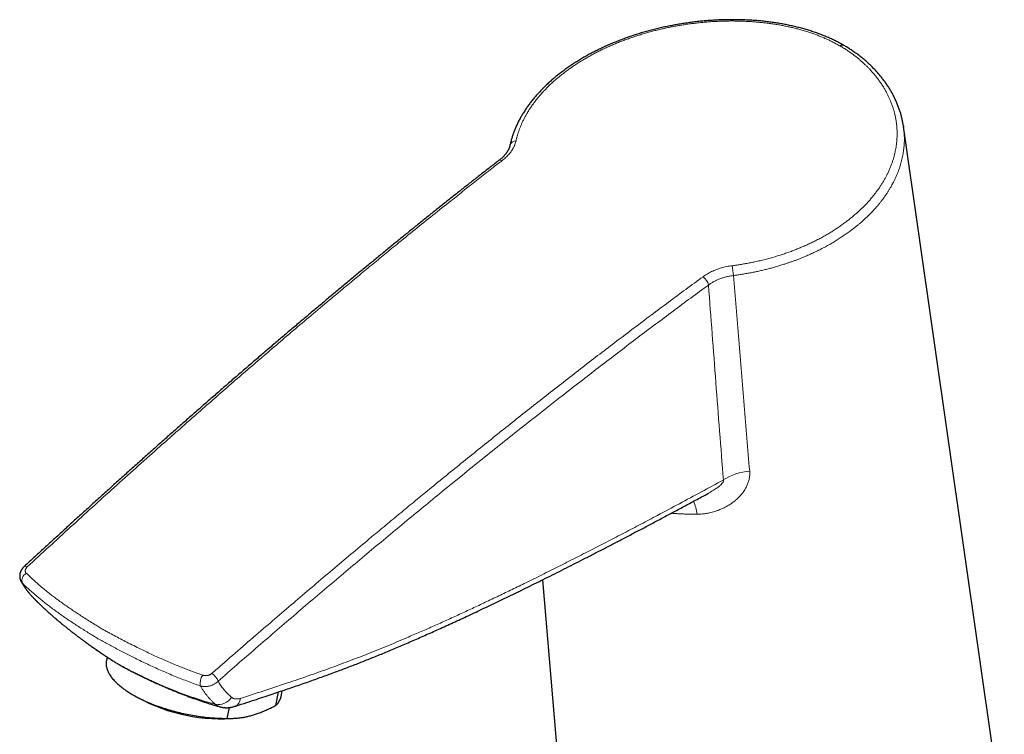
# Model space of a CAD drawing. Header units: millimetres. Extents: x 8 to 775, y 12 to 733.
# Tile 35 of 74: x 543 to 675, y 144 to 240. Entities that reach past the tile are written whole.
import ezdxf

# ---------------------------------------------------------------- set-up
doc = ezdxf.new("R2010")
doc.units = ezdxf.units.MM

msp = doc.modelspace()

# ---------------------------------------------------------------- linework, layer by layer
at = {"color": 7, "linetype": 'Continuous', "lineweight": 30}
for p, q in [((675.05, 130.68), (661.48, 225.32)), ((612.92, 164.32), (617.25, 112.34)), ((544.42, 161.85), (544.42, 161.84)), ((551.45, 155.88), (551.5, 155.85)), ((554.31, 153.91), (554.22, 153.43)), ((557.77, 148.83), (558.47, 148.43)), ((577.03, 147.41), (577.39, 149.21)), ((577.73, 148.62), (577.88, 149.38)), ((570.47, 145.66), (570.77, 147.12)), ((571.85, 145.69), (572.14, 145.73))]:
    msp.add_line(p, q, dxfattribs=at)
at = {"color": 7, "linetype": 'Continuous', "lineweight": 30, "flags": 128}
msp.add_lwpolyline([(554.22, 153.43), (554.21, 153.42), (554.19, 153.32), (554.18, 153.21), (554.18, 153.11), (554.17, 153), (554.18, 152.9), (554.19, 152.79), (554.2, 152.68), (554.22, 152.57), (554.25, 152.46), (554.28, 152.35), (554.31, 152.24), (554.35, 152.13), (554.4, 152.02), (554.45, 151.9), (554.51, 151.79), (554.57, 151.68), (554.64, 151.56), (554.71, 151.45), (554.79, 151.34), (554.87, 151.22), (554.96, 151.11), (555.05, 150.99), (555.15, 150.88), (555.25, 150.76), (555.36, 150.65), (555.47, 150.54), (555.59, 150.42), (555.71, 150.31), (555.83, 150.2), (555.96, 150.08), (556.1, 149.97), (556.24, 149.86), (556.38, 149.75), (556.53, 149.64), (556.68, 149.53), (556.84, 149.42), (557, 149.31), (557.17, 149.2), (557.34, 149.1), (557.51, 148.99), (557.69, 148.88), (557.87, 148.78), (558.05, 148.68), (558.24, 148.57), (558.43, 148.47), (558.62, 148.37), (558.82, 148.28), (559.02, 148.18), (559.23, 148.08), (559.44, 147.99), (559.65, 147.89), (559.86, 147.8), (560.08, 147.71), (560.29, 147.62), (560.52, 147.53), (560.74, 147.45), (560.97, 147.36), (561.19, 147.28), (561.42, 147.2), (561.66, 147.12), (561.89, 147.04), (562.13, 146.97), (562.37, 146.89), (562.61, 146.82), (562.85, 146.75), (563.09, 146.68), (563.33, 146.62), (563.58, 146.55), (563.83, 146.49), (564.07, 146.43), (564.32, 146.37), (564.57, 146.32), (564.82, 146.26), (565.07, 146.21), (565.32, 146.16), (565.57, 146.12), (565.82, 146.07), (566.07, 146.03), (566.32, 145.99), (566.57, 145.95), (566.83, 145.91), (567.08, 145.88), (567.32, 145.85), (567.57, 145.82), (567.82, 145.79), (568.07, 145.77), (568.32, 145.75), (568.56, 145.73), (568.81, 145.71), (569.05, 145.7), (569.29, 145.68), (569.53, 145.67), (569.77, 145.67), (570.01, 145.66), (570.24, 145.66), (570.47, 145.66)], dxfattribs=at)
at = {"color": 252, "linetype": 'Continuous', "lineweight": 0}
for centre, radius, start, end in [((609.3, 222.56), 0.816, 87.7541, 162.8752), ((607.21, 220.35), 0.434, 57.9949, 119.1921), ((627.15, 204.45), 11.47, 4.0868, 10.747), ((633.44, 203.6), 1.84, 11.9125, 54.7656), ((641.58, 170.78), 8.21, 95.6224, 121.9753), ((627.28, 172.2), 6.5, 8.2867, 24.2407), ((543.34, 165.75), 0.385, 53.1683, 120.3333), ((543.89, 164.23), 1.05, 115.962, 201.2293), ((595.57, 216.85), 75.25, 234.1507, 238.142), ((568.67, 150.37), 1.86, 143.7118, 190.5688), ((567.2, 149.92), 2.17, 20.0662, 55.9161), ((569.26, 149.6), 2.09, 259.2119, 328.5167), ((571, 148.45), 1.27, 292.5798, 355.458)]:
    msp.add_arc(centre, radius, start, end, dxfattribs=at)
at = {"color": 7, "linetype": 'Continuous', "lineweight": 30}
for centre, radius, start, end in [((569.67, 169.1), 23.5, 241.5359, 275.3348), ((575.46, 149.13), 2.33, 312.3263, 347.271)]:
    msp.add_arc(centre, radius, start, end, dxfattribs=at)
for points, knots in [([(653.46, 236.24), (653.39, 236.28), (653.24, 236.36), (653, 236.49), (652.74, 236.63), (652.47, 236.77), (652.2, 236.91), (651.93, 237.04), (651.65, 237.17), (651.37, 237.29), (651.08, 237.41), (650.8, 237.53), (650.51, 237.65), (650.21, 237.76), (649.92, 237.87), (649.62, 237.98), (649.31, 238.08), (649.01, 238.18), (648.7, 238.28), (648.39, 238.37), (648.08, 238.46), (647.76, 238.55), (647.45, 238.63), (647.13, 238.71), (646.81, 238.79), (646.49, 238.86), (646.16, 238.93), (645.83, 239), (645.5, 239.07), (645.17, 239.13), (644.84, 239.19), (644.5, 239.24), (644.17, 239.29), (643.83, 239.34), (643.49, 239.39), (643.14, 239.43), (642.8, 239.47), (642.46, 239.51), (642.11, 239.54), (641.76, 239.57), (641.41, 239.6), (641.06, 239.62), (640.71, 239.64), (640.36, 239.66), (640.01, 239.67), (639.66, 239.68), (639.31, 239.69), (638.95, 239.7), (638.6, 239.7), (638.24, 239.7), (637.89, 239.7), (637.53, 239.69), (637.17, 239.68), (636.82, 239.67), (636.46, 239.65), (636.1, 239.63), (635.74, 239.61), (635.38, 239.59), (635.02, 239.56), (634.66, 239.53), (634.3, 239.5), (633.94, 239.46), (633.58, 239.42), (633.22, 239.38), (632.87, 239.33), (632.51, 239.28), (632.15, 239.23), (631.79, 239.18), (631.44, 239.12), (631.08, 239.06), (630.73, 239), (630.37, 238.93), (630.02, 238.86), (629.67, 238.79), (629.31, 238.72), (628.96, 238.64), (628.61, 238.56), (628.27, 238.47), (627.92, 238.39), (627.57, 238.3), (627.23, 238.21), (626.88, 238.11), (626.54, 238.02), (626.2, 237.92), (625.86, 237.81), (625.52, 237.71), (625.19, 237.6), (624.86, 237.49), (624.52, 237.37), (624.19, 237.26), (623.86, 237.14), (623.53, 237.01), (623.21, 236.89), (622.88, 236.76), (622.56, 236.63), (622.24, 236.5), (621.93, 236.37), (621.62, 236.23), (621.31, 236.09), (621, 235.95), (620.69, 235.8), (620.39, 235.65), (620.09, 235.5), (619.79, 235.35), (619.49, 235.2), (619.2, 235.04), (618.91, 234.88), (618.62, 234.72), (618.34, 234.56), (618.06, 234.39), (617.78, 234.22), (617.5, 234.05), (617.23, 233.88), (616.96, 233.7), (616.7, 233.52), (616.43, 233.34), (616.17, 233.16), (615.92, 232.98), (615.67, 232.79), (615.42, 232.61), (615.17, 232.42), (614.93, 232.23), (614.7, 232.04), (614.46, 231.84), (614.23, 231.64), (614.01, 231.45), (613.78, 231.25), (613.56, 231.04), (613.35, 230.84), (613.14, 230.64), (612.93, 230.43), (612.73, 230.22), (612.53, 230.01), (612.34, 229.8), (612.15, 229.59), (611.96, 229.38), (611.78, 229.16), (611.6, 228.95), (611.43, 228.73), (611.26, 228.51), (611.09, 228.29), (610.93, 228.07), (610.77, 227.85), (610.62, 227.63), (610.48, 227.4), (610.34, 227.18), (610.2, 226.96), (610.07, 226.73), (609.94, 226.5), (609.81, 226.28), (609.69, 226.05), (609.58, 225.82), (609.47, 225.59), (609.36, 225.36), (609.26, 225.13), (609.17, 224.9), (609.08, 224.67), (608.99, 224.44), (608.91, 224.21), (608.83, 223.97), (608.76, 223.74), (608.7, 223.51), (608.63, 223.28), (608.58, 223.05), (608.54, 222.89), (608.52, 222.81), (608.52, 222.8)], [0, 0, 0, 0, 0.004631, 0.010675, 0.016681, 0.022747, 0.028861, 0.034977, 0.041099, 0.047225, 0.053357, 0.059495, 0.06564, 0.071792, 0.077952, 0.08412, 0.090298, 0.096483, 0.10267, 0.108837, 0.114998, 0.121157, 0.127313, 0.133469, 0.139625, 0.145784, 0.151946, 0.158113, 0.164286, 0.170467, 0.176658, 0.182827, 0.189, 0.19517, 0.201339, 0.20751, 0.213682, 0.219861, 0.226012, 0.232183, 0.238362, 0.244539, 0.250701, 0.25684, 0.262957, 0.269112, 0.275258, 0.281398, 0.287534, 0.293665, 0.299796, 0.305926, 0.312058, 0.318192, 0.324331, 0.330475, 0.336628, 0.342791, 0.34894, 0.355086, 0.361231, 0.367376, 0.373523, 0.379674, 0.385812, 0.39194, 0.398086, 0.404239, 0.410388, 0.416523, 0.422634, 0.428751, 0.434897, 0.441037, 0.447172, 0.453303, 0.459433, 0.465563, 0.471694, 0.477828, 0.483966, 0.49011, 0.496262, 0.502425, 0.508572, 0.514679, 0.52081, 0.526959, 0.533124, 0.539299, 0.545481, 0.551665, 0.557845, 0.564017, 0.570176, 0.576319, 0.58244, 0.588505, 0.594676, 0.600839, 0.606996, 0.613149, 0.619299, 0.625448, 0.631597, 0.637748, 0.643902, 0.650061, 0.656226, 0.662399, 0.668591, 0.674741, 0.680907, 0.687083, 0.693263, 0.699442, 0.705611, 0.711747, 0.717907, 0.724063, 0.730217, 0.736372, 0.742528, 0.748686, 0.754844, 0.761025, 0.767197, 0.773362, 0.779522, 0.785678, 0.791832, 0.797985, 0.804139, 0.810294, 0.816453, 0.822617, 0.82879, 0.834959, 0.841083, 0.847232, 0.853395, 0.859562, 0.865718, 0.871853, 0.877896, 0.884025, 0.890149, 0.896267, 0.902383, 0.908496, 0.914593, 0.92073, 0.926853, 0.932963, 0.939062, 0.945151, 0.951232, 0.957306, 0.963375, 0.969441, 0.975505, 0.981568, 0.987632, 0.9937, 0.999729, 1, 1, 1, 1]), ([(661.46, 225.41), (661.45, 225.48), (661.43, 225.63), (661.39, 225.86), (661.34, 226.1), (661.29, 226.34), (661.23, 226.59), (661.17, 226.83), (661.1, 227.07), (661.03, 227.31), (660.95, 227.54), (660.87, 227.78), (660.78, 228.02), (660.69, 228.26), (660.59, 228.49), (660.49, 228.72), (660.38, 228.96), (660.27, 229.19), (660.16, 229.42), (660.04, 229.65), (659.92, 229.87), (659.79, 230.1), (659.65, 230.32), (659.52, 230.55), (659.37, 230.77), (659.23, 230.99), (659.07, 231.21), (658.92, 231.43), (658.76, 231.64), (658.59, 231.85), (658.42, 232.06), (658.25, 232.27), (658.07, 232.48), (657.89, 232.69), (657.7, 232.89), (657.51, 233.09), (657.32, 233.29), (657.12, 233.49), (656.92, 233.68), (656.71, 233.87), (656.5, 234.06), (656.28, 234.25), (656.07, 234.43), (655.85, 234.61), (655.62, 234.79), (655.39, 234.96), (655.16, 235.13), (654.92, 235.3), (654.68, 235.47), (654.44, 235.63), (654.2, 235.79), (653.95, 235.95), (653.7, 236.1), (653.54, 236.19), (653.46, 236.24)], [0, 0, 0, 0, 0.016296, 0.035397, 0.0545, 0.073611, 0.092735, 0.111879, 0.13105, 0.150252, 0.169493, 0.188785, 0.207931, 0.227161, 0.246438, 0.26573, 0.284997, 0.304207, 0.323328, 0.34263, 0.361906, 0.381192, 0.400491, 0.419809, 0.439151, 0.458519, 0.477921, 0.497308, 0.516685, 0.536058, 0.55543, 0.574807, 0.594191, 0.613589, 0.633005, 0.652444, 0.671911, 0.691411, 0.71094, 0.730367, 0.749781, 0.76918, 0.788568, 0.807946, 0.827317, 0.846682, 0.866045, 0.885407, 0.904771, 0.924139, 0.943511, 0.962892, 0.982265, 1, 1, 1, 1]), ([(661.46, 225.41), (661.47, 225.37), (661.48, 225.32), (661.48, 225.26), (661.49, 225.24)], [0, 0, 0, 0, 0.662423, 1, 1, 1, 1]), ([(608.52, 222.8), (608.52, 222.79), (608.51, 222.76), (608.5, 222.69), (608.47, 222.6), (608.44, 222.51), (608.41, 222.42), (608.37, 222.34), (608.33, 222.25), (608.28, 222.16), (608.23, 222.07), (608.18, 221.98), (608.12, 221.89), (608.05, 221.8), (607.99, 221.71), (607.92, 221.62), (607.84, 221.52), (607.76, 221.43), (607.68, 221.34), (607.59, 221.25), (607.5, 221.16), (607.41, 221.07), (607.31, 220.98), (607.21, 220.9), (607.1, 220.81), (607.03, 220.76), (607, 220.73)], [0, 0, 0, 0, 0.014155, 0.061716, 0.107888, 0.153112, 0.197542, 0.241322, 0.284589, 0.327465, 0.370062, 0.412483, 0.454819, 0.497132, 0.539247, 0.582271, 0.624965, 0.6674, 0.709647, 0.751774, 0.793845, 0.83592, 0.878042, 0.920263, 0.962639, 1, 1, 1, 1]), ([(607, 220.73), (606.86, 220.62), (606.33, 220.21), (605.42, 219.5), (604.26, 218.59), (603.09, 217.68), (601.91, 216.75), (600.73, 215.81), (599.54, 214.87), (598.34, 213.91), (597.14, 212.94), (595.93, 211.97), (594.71, 210.98), (593.48, 209.98), (592.24, 208.97), (590.99, 207.95), (589.73, 206.91), (588.47, 205.87), (587.19, 204.81), (585.9, 203.74), (584.61, 202.66), (583.3, 201.56), (581.99, 200.46), (580.67, 199.35), (579.35, 198.23), (578.03, 197.11), (576.7, 195.97), (575.36, 194.83), (574.02, 193.68), (572.68, 192.52), (571.32, 191.35), (569.97, 190.17), (568.61, 188.99), (567.24, 187.79), (565.87, 186.59), (564.49, 185.37), (563.1, 184.15), (561.71, 182.92), (560.32, 181.68), (558.91, 180.43), (557.51, 179.17), (556.1, 177.91), (554.7, 176.64), (553.28, 175.36), (551.87, 174.08), (550.46, 172.8), (549.04, 171.5), (547.62, 170.2), (546.2, 168.9), (544.77, 167.58), (543.75, 166.64), (543.21, 166.14), (543.14, 166.08)], [0, 0, 0, 0, 0.006626, 0.024473, 0.042431, 0.060503, 0.07869, 0.096998, 0.115428, 0.133985, 0.152672, 0.171493, 0.190452, 0.209553, 0.228801, 0.2482, 0.267755, 0.287472, 0.307356, 0.327413, 0.347649, 0.36807, 0.388553, 0.4091, 0.429732, 0.450449, 0.471254, 0.492148, 0.513134, 0.534212, 0.555384, 0.576653, 0.598021, 0.619489, 0.64106, 0.662735, 0.684517, 0.706408, 0.728411, 0.750529, 0.772659, 0.79485, 0.81709, 0.83938, 0.861719, 0.884108, 0.906545, 0.929032, 0.951567, 0.974151, 0.996783, 1, 1, 1, 1]), ([(571.49, 147.28), (571.54, 147.29), (572.07, 147.46), (573.04, 147.78), (574.35, 148.2), (575.53, 148.59), (576.61, 148.95), (577.62, 149.29), (578.58, 149.61), (579.53, 149.94), (580.47, 150.26), (581.39, 150.58), (582.29, 150.9), (583.15, 151.21), (583.99, 151.51), (584.82, 151.82), (585.64, 152.13), (586.45, 152.43), (587.26, 152.74), (588.05, 153.05), (588.84, 153.36), (589.63, 153.67), (590.42, 153.99), (591.22, 154.32), (592.04, 154.66), (592.88, 155.01), (593.73, 155.37), (594.6, 155.75), (595.49, 156.13), (596.39, 156.52), (597.3, 156.93), (598.24, 157.34), (599.18, 157.77), (600.15, 158.21), (601.14, 158.66), (602.14, 159.12), (603.17, 159.6), (604.22, 160.1), (605.29, 160.6), (606.38, 161.12), (607.48, 161.65), (608.61, 162.19), (609.75, 162.75), (610.91, 163.32), (612.1, 163.91), (613.31, 164.51), (614.55, 165.13), (615.81, 165.77), (617.1, 166.42), (618.4, 167.08), (619.72, 167.76), (621.06, 168.45), (622.43, 169.16), (623.81, 169.88), (625.22, 170.62), (626.66, 171.37), (628.12, 172.15), (629.62, 172.95), (631.15, 173.76), (632.71, 174.6), (634.08, 175.34), (634.93, 175.8), (635.24, 175.97)], [0, 0, 0, 0, 0.002294, 0.025723, 0.046256, 0.064756, 0.08186, 0.097896, 0.113081, 0.127569, 0.142915, 0.157591, 0.171683, 0.185276, 0.198434, 0.211535, 0.224499, 0.237303, 0.249954, 0.26246, 0.274828, 0.287017, 0.299474, 0.312125, 0.324985, 0.338068, 0.351389, 0.365005, 0.378916, 0.393037, 0.407383, 0.421969, 0.436812, 0.451931, 0.467347, 0.483085, 0.499173, 0.515644, 0.532389, 0.549356, 0.566596, 0.584124, 0.601959, 0.620122, 0.638635, 0.657526, 0.676824, 0.696676, 0.716731, 0.737063, 0.757689, 0.778626, 0.799895, 0.821518, 0.84352, 0.865928, 0.888775, 0.912097, 0.935934, 0.960337, 0.985361, 1, 1, 1, 1]), ([(543.14, 166.08), (543.12, 166.06), (543.08, 166.02), (543.01, 165.95), (542.95, 165.87), (542.89, 165.79), (542.83, 165.71), (542.78, 165.63), (542.73, 165.55), (542.69, 165.46), (542.65, 165.37), (542.62, 165.29), (542.59, 165.2), (542.57, 165.11), (542.56, 165.02), (542.55, 164.93), (542.54, 164.85), (542.54, 164.76), (542.55, 164.67), (542.56, 164.59), (542.57, 164.51), (542.59, 164.42), (542.62, 164.34), (542.64, 164.26), (542.68, 164.19), (542.71, 164.12), (542.73, 164.08), (542.74, 164.07)], [0, 0, 0, 0, 0.038115, 0.082176, 0.12634, 0.170508, 0.214582, 0.258457, 0.302031, 0.345218, 0.387949, 0.430181, 0.471892, 0.513084, 0.553827, 0.593705, 0.632981, 0.672015, 0.710837, 0.749476, 0.787958, 0.826313, 0.864569, 0.902753, 0.940889, 0.979001, 1, 1, 1, 1]), ([(542.74, 164.07), (542.74, 164.06), (542.79, 163.98), (542.88, 163.83), (543.01, 163.63), (543.14, 163.43), (543.27, 163.23), (543.4, 163.04), (543.54, 162.85), (543.68, 162.67), (543.83, 162.5), (543.97, 162.32), (544.12, 162.16), (544.27, 162), (544.37, 161.89), (544.42, 161.84)], [0, 0, 0, 0, 0.01199, 0.097483, 0.182851, 0.267588, 0.351719, 0.435273, 0.518279, 0.600766, 0.682767, 0.764313, 0.845454, 0.925834, 1, 1, 1, 1]), ([(544.42, 161.84), (544.43, 161.83), (544.46, 161.8), (544.5, 161.76), (544.56, 161.7), (544.62, 161.64), (544.67, 161.58), (544.72, 161.54), (544.76, 161.5), (544.79, 161.47), (544.82, 161.44), (544.86, 161.4), (544.92, 161.34), (544.99, 161.27), (545.07, 161.19), (545.15, 161.11), (545.23, 161.04), (545.28, 160.99), (545.33, 160.94), (545.38, 160.9), (545.44, 160.84), (545.52, 160.76), (545.61, 160.68), (545.7, 160.59), (545.79, 160.5), (545.88, 160.42), (545.97, 160.34), (546.05, 160.27), (546.14, 160.18), (546.24, 160.1), (546.33, 160.01), (546.43, 159.92), (546.52, 159.84), (546.6, 159.77), (546.68, 159.69), (546.77, 159.62), (546.86, 159.54), (546.97, 159.44), (547.08, 159.34), (547.2, 159.24), (547.3, 159.15), (547.39, 159.08), (547.47, 159.01), (547.55, 158.94), (547.64, 158.86), (547.74, 158.78), (547.83, 158.7), (547.93, 158.62), (548.02, 158.55), (548.1, 158.47), (548.19, 158.4), (548.27, 158.33), (548.37, 158.25), (548.49, 158.16), (548.61, 158.06), (548.73, 157.96), (548.84, 157.88), (548.94, 157.79), (549.04, 157.72), (549.13, 157.64), (549.24, 157.56), (549.34, 157.48), (549.44, 157.4), (549.54, 157.32), (549.65, 157.24), (549.75, 157.15), (549.87, 157.07), (549.98, 156.98), (550.11, 156.88), (550.23, 156.79), (550.35, 156.7), (550.46, 156.61), (550.57, 156.53), (550.69, 156.45), (550.81, 156.36), (550.93, 156.26), (551.05, 156.17), (551.17, 156.09), (551.29, 156), (551.38, 155.94), (551.43, 155.9), (551.45, 155.88)], [0, 0, 0, 0, 0.004051, 0.012516, 0.021225, 0.03018, 0.038922, 0.045711, 0.050999, 0.055085, 0.059566, 0.064676, 0.074104, 0.085109, 0.097603, 0.111586, 0.120961, 0.129396, 0.136609, 0.143164, 0.150109, 0.163546, 0.177834, 0.191641, 0.204887, 0.217499, 0.230071, 0.242057, 0.254974, 0.269091, 0.283573, 0.297702, 0.310677, 0.323029, 0.334652, 0.34605, 0.358433, 0.375295, 0.392222, 0.40867, 0.424351, 0.435887, 0.447004, 0.458946, 0.471869, 0.485763, 0.499374, 0.512682, 0.525521, 0.537642, 0.549106, 0.561136, 0.574182, 0.591597, 0.608679, 0.625274, 0.640929, 0.655487, 0.668007, 0.681612, 0.696116, 0.710471, 0.724515, 0.738167, 0.753318, 0.76753, 0.782625, 0.799193, 0.816567, 0.833515, 0.849942, 0.865359, 0.879833, 0.894931, 0.911462, 0.928539, 0.945231, 0.961511, 0.977153, 0.992111, 1, 1, 1, 1]), ([(551.5, 155.85), (551.62, 155.76), (551.9, 155.56), (552.33, 155.26), (552.8, 154.93), (553.27, 154.6), (553.75, 154.28), (554.23, 153.97), (554.71, 153.65), (555.11, 153.39), (555.41, 153.2), (555.59, 153.08), (555.75, 152.99), (555.87, 152.91), (555.94, 152.86), (555.97, 152.85)], [0, 0, 0, 0, 0.081514, 0.186739, 0.292473, 0.398664, 0.50524, 0.612121, 0.719221, 0.826447, 0.880084, 0.917866, 0.950952, 0.983791, 1, 1, 1, 1]), ([(556.07, 152.79), (556.07, 152.79), (556.02, 152.81), (555.95, 152.86), (555.89, 152.91), (555.85, 152.93)], [0, 0, 0, 0, 0.079948, 0.539205, 1, 1, 1, 1]), ([(556.07, 152.79), (556.17, 152.74), (556.36, 152.63), (556.64, 152.49), (557, 152.3), (557.46, 152.06), (558.03, 151.77), (558.6, 151.49), (559.16, 151.21), (559.72, 150.94), (560.28, 150.68), (560.83, 150.43), (561.39, 150.18), (561.93, 149.94), (562.47, 149.71), (563, 149.48), (563.53, 149.27), (564.05, 149.06), (564.56, 148.86), (565.07, 148.67), (565.56, 148.48), (566.06, 148.31), (566.54, 148.14), (567.02, 147.97), (567.49, 147.82), (567.96, 147.67), (568.43, 147.52), (568.9, 147.38), (569.25, 147.28), (569.45, 147.23), (569.48, 147.22)], [0, 0, 0, 0, 0.024193, 0.044588, 0.064273, 0.108331, 0.152224, 0.195851, 0.239173, 0.282156, 0.324777, 0.367018, 0.408867, 0.450362, 0.490881, 0.530793, 0.570021, 0.60856, 0.646412, 0.68359, 0.720107, 0.755984, 0.79124, 0.825932, 0.858926, 0.892703, 0.926216, 0.959473, 0.992482, 1, 1, 1, 1]), ([(569.49, 147.21), (569.52, 147.2), (569.6, 147.18), (569.71, 147.16), (569.83, 147.14), (569.95, 147.12), (570.08, 147.1), (570.2, 147.1), (570.32, 147.09), (570.45, 147.09), (570.58, 147.1), (570.7, 147.11), (570.83, 147.13), (570.96, 147.15), (571.09, 147.17), (571.22, 147.2), (571.35, 147.23), (571.44, 147.26), (571.49, 147.28), (571.49, 147.28)], [0, 0, 0, 0, 0.052993, 0.112992, 0.173228, 0.233743, 0.294215, 0.354949, 0.416449, 0.478403, 0.540865, 0.60388, 0.667494, 0.731746, 0.796673, 0.862302, 0.928652, 0.995731, 1, 1, 1, 1]), ([(570.47, 145.66), (570.54, 145.66), (570.68, 145.65), (570.9, 145.65), (571.14, 145.65), (571.38, 145.66), (571.62, 145.68), (571.86, 145.7), (572.11, 145.72), (572.36, 145.76), (572.6, 145.79), (572.85, 145.84), (573.1, 145.89), (573.35, 145.95), (573.61, 146.01), (573.88, 146.08), (574.15, 146.17), (574.42, 146.25), (574.69, 146.35), (574.98, 146.46), (575.27, 146.57), (575.56, 146.7), (575.85, 146.83), (576.14, 146.96), (576.44, 147.11), (576.73, 147.26), (576.93, 147.36), (577.03, 147.41)], [0, 0, 0, 0, 0.032291, 0.070778, 0.109273, 0.147796, 0.18633, 0.224817, 0.263315, 0.302177, 0.341052, 0.379377, 0.417715, 0.456096, 0.494491, 0.534943, 0.575412, 0.615931, 0.656467, 0.699242, 0.742035, 0.78488, 0.827741, 0.870773, 0.913819, 0.956903, 1, 1, 1, 1])]:
    msp.add_open_spline(points, degree=3, knots=knots, dxfattribs=at)
at = {"color": 252, "linetype": 'Continuous', "lineweight": 0}
for points, knots in [([(652.93, 236.17), (652.93, 236.17), (652.75, 236.27), (652.4, 236.47), (651.88, 236.74), (651.39, 236.98), (650.91, 237.19), (650.42, 237.4), (649.92, 237.6), (649.41, 237.78), (648.87, 237.97), (648.29, 238.16), (647.69, 238.33), (647.1, 238.49), (646.54, 238.63), (645.96, 238.76), (645.38, 238.88), (644.79, 238.99), (644.18, 239.09), (643.57, 239.18), (642.94, 239.26), (642.31, 239.33), (641.67, 239.39), (641, 239.44), (640.32, 239.48), (639.61, 239.51), (638.93, 239.52), (638.29, 239.53), (637.68, 239.52), (637.07, 239.5), (636.45, 239.48), (635.82, 239.45), (635.16, 239.4), (634.49, 239.34), (633.81, 239.27), (633.13, 239.19), (632.47, 239.1), (631.82, 239.01), (631.18, 238.9), (630.55, 238.79), (629.92, 238.66), (629.29, 238.53), (628.65, 238.38), (628.01, 238.23), (627.37, 238.06), (626.73, 237.88), (626.08, 237.68), (625.42, 237.48), (624.78, 237.26), (624.16, 237.04), (623.56, 236.81), (622.99, 236.59), (622.42, 236.35), (621.86, 236.11), (621.31, 235.86), (620.76, 235.59), (620.21, 235.32), (619.66, 235.03), (619.12, 234.73), (618.58, 234.42), (618.05, 234.1), (617.53, 233.77), (617.03, 233.44), (616.57, 233.12), (616.13, 232.8), (615.7, 232.47), (615.29, 232.14), (614.88, 231.81), (614.48, 231.46), (614.09, 231.11), (613.71, 230.74), (613.33, 230.36), (612.95, 229.96), (612.58, 229.54), (612.23, 229.12), (611.9, 228.7), (611.6, 228.29), (611.32, 227.89), (611.06, 227.49), (610.81, 227.08), (610.58, 226.68), (610.37, 226.27), (610.18, 225.88), (610.01, 225.49), (609.85, 225.1), (609.71, 224.71), (609.59, 224.35), (609.49, 224.01), (609.41, 223.69), (609.36, 223.48), (609.34, 223.38)], [0, 0, 0, 0, 0.000001, 0.012917, 0.025832, 0.036689, 0.047548, 0.058405, 0.069319, 0.080235, 0.091149, 0.103905, 0.116661, 0.127914, 0.139173, 0.150433, 0.161692, 0.172945, 0.184568, 0.196192, 0.207815, 0.219508, 0.231204, 0.242897, 0.25561, 0.268325, 0.281038, 0.291808, 0.302583, 0.31336, 0.324135, 0.334905, 0.346771, 0.358642, 0.370516, 0.382388, 0.394253, 0.405507, 0.416767, 0.428031, 0.439295, 0.450556, 0.461809, 0.473514, 0.48522, 0.496925, 0.509125, 0.521329, 0.533534, 0.545734, 0.556992, 0.568256, 0.579524, 0.590792, 0.602057, 0.613314, 0.625021, 0.63673, 0.648436, 0.660638, 0.672844, 0.68505, 0.697251, 0.708296, 0.719347, 0.730402, 0.741456, 0.752507, 0.763552, 0.775041, 0.786532, 0.798022, 0.810681, 0.823346, 0.836011, 0.848671, 0.86031, 0.871952, 0.883591, 0.895302, 0.907014, 0.918724, 0.929673, 0.940627, 0.951583, 0.962536, 0.973485, 0.982323, 0.991162, 1, 1, 1, 1]), ([(638.42, 206.59), (638.63, 206.62), (639.04, 206.67), (639.66, 206.77), (640.27, 206.87), (640.88, 206.98), (641.52, 207.11), (642.18, 207.26), (642.86, 207.43), (643.54, 207.61), (644.21, 207.8), (644.85, 208), (645.47, 208.2), (646.06, 208.41), (646.64, 208.62), (647.19, 208.84), (647.73, 209.06), (648.27, 209.29), (648.81, 209.54), (649.37, 209.81), (649.93, 210.09), (650.48, 210.39), (651.03, 210.69), (651.56, 211), (652.07, 211.33), (652.58, 211.66), (653.07, 211.99), (653.53, 212.33), (653.97, 212.65), (654.37, 212.97), (654.76, 213.3), (655.15, 213.63), (655.52, 213.97), (655.88, 214.31), (656.23, 214.66), (656.58, 215.02), (656.9, 215.38), (657.22, 215.75), (657.53, 216.13), (657.82, 216.51), (658.1, 216.89), (658.36, 217.27), (658.6, 217.65), (658.83, 218.03), (659.05, 218.41), (659.26, 218.81), (659.46, 219.24), (659.66, 219.68), (659.83, 220.12), (659.98, 220.55), (660.12, 220.97), (660.24, 221.39), (660.34, 221.8), (660.41, 222.18), (660.48, 222.54), (660.53, 222.92), (660.57, 223.31), (660.6, 223.72), (660.62, 224.13), (660.62, 224.56), (660.6, 225), (660.57, 225.46), (660.51, 225.92), (660.44, 226.37), (660.35, 226.82), (660.24, 227.27), (660.11, 227.72), (659.96, 228.16), (659.81, 228.58), (659.65, 228.97), (659.48, 229.34), (659.29, 229.72), (659.08, 230.12), (658.84, 230.54), (658.58, 230.95), (658.31, 231.34), (658.03, 231.73), (657.74, 232.11), (657.44, 232.47), (657.13, 232.82), (656.84, 233.14), (656.55, 233.43), (656.24, 233.72), (655.92, 234.02), (655.58, 234.31), (655.21, 234.62), (654.8, 234.94), (654.36, 235.26), (653.89, 235.58), (653.42, 235.88), (653.09, 236.08), (652.93, 236.17), (652.93, 236.17)], [0, 0, 0, 0, 0.010935, 0.021875, 0.032816, 0.043756, 0.05469, 0.067169, 0.079655, 0.092144, 0.10463, 0.117109, 0.128515, 0.139922, 0.151328, 0.162126, 0.172927, 0.183728, 0.194526, 0.206574, 0.218624, 0.230673, 0.242678, 0.254692, 0.26671, 0.278728, 0.290742, 0.302748, 0.313398, 0.324049, 0.3347, 0.345404, 0.356109, 0.366813, 0.377692, 0.388573, 0.399454, 0.410333, 0.421314, 0.432299, 0.443284, 0.454265, 0.464795, 0.475328, 0.485861, 0.496391, 0.508376, 0.520364, 0.53235, 0.543593, 0.554839, 0.566086, 0.577329, 0.586801, 0.596274, 0.605747, 0.616538, 0.627333, 0.638127, 0.648919, 0.660961, 0.673006, 0.685049, 0.69705, 0.709061, 0.721076, 0.73309, 0.745101, 0.757103, 0.767248, 0.777394, 0.78754, 0.799388, 0.81124, 0.823093, 0.834941, 0.846269, 0.857602, 0.868934, 0.880262, 0.889791, 0.899322, 0.908851, 0.918921, 0.928993, 0.939063, 0.951246, 0.963435, 0.975627, 0.987816, 0.999999, 1, 1, 1, 1]), ([(653.46, 236.24), (653.44, 236.25), (653.4, 236.27), (653.34, 236.28), (653.26, 236.29), (653.18, 236.28), (653.1, 236.26), (653.01, 236.22), (652.96, 236.19), (652.93, 236.17)], [0, 0, 0, 0, 0.1125995, 0.2604995, 0.4083996, 0.5562997, 0.7041998, 0.8520999, 1, 1, 1, 1]), ([(661.49, 225.24), (661.5, 225.13), (661.53, 224.87), (661.57, 224.49), (661.59, 224.06), (661.6, 223.61), (661.59, 223.13), (661.56, 222.66), (661.51, 222.22), (661.45, 221.82), (661.39, 221.46), (661.32, 221.1), (661.23, 220.74), (661.14, 220.38), (661.03, 220), (660.9, 219.61), (660.75, 219.21), (660.59, 218.81), (660.41, 218.41), (660.22, 218.01), (660.03, 217.64), (659.85, 217.3), (659.66, 216.98), (659.47, 216.67), (659.26, 216.35), (659.04, 216.02), (658.8, 215.69), (658.56, 215.36), (658.3, 215.03), (658.03, 214.7), (657.74, 214.37), (657.43, 214.02), (657.09, 213.66), (656.74, 213.31), (656.37, 212.97), (656, 212.62), (655.64, 212.31), (655.29, 212.02), (654.96, 211.75), (654.63, 211.49), (654.23, 211.19), (653.77, 210.86), (653.24, 210.5), (652.7, 210.14), (652.14, 209.8), (651.56, 209.46), (650.97, 209.13), (650.36, 208.82), (649.74, 208.51), (649.11, 208.21), (648.53, 207.95), (648.02, 207.74), (647.58, 207.56), (647.15, 207.39), (646.73, 207.23), (646.33, 207.09), (645.92, 206.95), (645.47, 206.8), (644.97, 206.64), (644.41, 206.47), (643.85, 206.31), (643.29, 206.16), (642.71, 206.02), (642.14, 205.89), (641.56, 205.76), (640.97, 205.64), (640.38, 205.54), (639.79, 205.44), (639.19, 205.35), (638.79, 205.29), (638.59, 205.27)], [0, 0, 0, 0, 0.013008, 0.028125, 0.043241, 0.060812, 0.078384, 0.096006, 0.113628, 0.127031, 0.140435, 0.153838, 0.167292, 0.180747, 0.1942, 0.209434, 0.22467, 0.239904, 0.255213, 0.270523, 0.285832, 0.298184, 0.310536, 0.322905, 0.335275, 0.348678, 0.362082, 0.375485, 0.388938, 0.402393, 0.415846, 0.431079, 0.446314, 0.461548, 0.476855, 0.492165, 0.507473, 0.519824, 0.532175, 0.544543, 0.556912, 0.575122, 0.593332, 0.611598, 0.629864, 0.648276, 0.666688, 0.685158, 0.703628, 0.722304, 0.74098, 0.753471, 0.765963, 0.778454, 0.789424, 0.800393, 0.811374, 0.822356, 0.837044, 0.851733, 0.866421, 0.881176, 0.895933, 0.910687, 0.925538, 0.94039, 0.95524, 0.97016, 0.985081, 1, 1, 1, 1]), ([(609.34, 223.38), (609.32, 223.3), (609.28, 223.15), (609.2, 222.92), (609.11, 222.69), (608.99, 222.46), (608.86, 222.23), (608.71, 222), (608.54, 221.78), (608.35, 221.56), (608.15, 221.35), (607.93, 221.13), (607.7, 220.92), (607.53, 220.79), (607.44, 220.72)], [0, 0, 0, 0, 0.082197, 0.16445, 0.246646, 0.330977, 0.415369, 0.4997, 0.581999, 0.664356, 0.746656, 0.831083, 0.915572, 1, 1, 1, 1]), ([(607.44, 220.72), (606.99, 220.37), (605.92, 219.54), (604.24, 218.22), (602.41, 216.78), (600.38, 215.17), (598.14, 213.39), (595.71, 211.42), (593.48, 209.61), (591.46, 207.96), (589.64, 206.46), (587.82, 204.96), (585.8, 203.28), (583.58, 201.42), (581.16, 199.38), (578.81, 197.39), (576.53, 195.44), (574.32, 193.54), (572.11, 191.64), (569.9, 189.72), (567.7, 187.8), (565.5, 185.86), (563.3, 183.92), (560.85, 181.75), (558.17, 179.36), (555.25, 176.73), (552.32, 174.09), (549.4, 171.42), (546.48, 168.75), (544.54, 166.95), (543.57, 166.06)], [0, 0, 0, 0, 0.02124, 0.04956, 0.07788, 0.1062, 0.143961, 0.181722, 0.219483, 0.247808, 0.276133, 0.304449, 0.332765, 0.370561, 0.408358, 0.446155, 0.48075, 0.515345, 0.549941, 0.584536, 0.619131, 0.653726, 0.688322, 0.722917, 0.769043, 0.81517, 0.861297, 0.907531, 0.953766, 1, 1, 1, 1]), ([(634.5, 205.1), (634.59, 205.17), (634.76, 205.29), (635.04, 205.47), (635.34, 205.63), (635.65, 205.79), (635.97, 205.94), (636.3, 206.07), (636.63, 206.19), (636.97, 206.29), (637.32, 206.39), (637.68, 206.47), (638.05, 206.54), (638.29, 206.57), (638.42, 206.59)], [0, 0, 0, 0, 0.082233, 0.164523, 0.246756, 0.331108, 0.415522, 0.499875, 0.58214, 0.664462, 0.746727, 0.831131, 0.915596, 1, 1, 1, 1]), ([(568.41, 151.71), (568.88, 152.12), (570.26, 153.33), (572.57, 155.34), (575.25, 157.65), (577.82, 159.86), (580.3, 161.98), (582.77, 164.08), (585.25, 166.18), (587.73, 168.26), (590.01, 170.17), (592.08, 171.89), (593.95, 173.43), (595.81, 174.97), (597.82, 176.62), (599.97, 178.37), (602.25, 180.22), (604.54, 182.07), (606.83, 183.9), (609.12, 185.73), (611.42, 187.54), (613.71, 189.35), (616.01, 191.14), (618.31, 192.93), (620.61, 194.7), (622.92, 196.46), (625.23, 198.21), (627.54, 199.95), (629.86, 201.68), (632.18, 203.4), (633.73, 204.54), (634.5, 205.1)], [0, 0, 0, 0, 0.02124, 0.063719, 0.106199, 0.143959, 0.181719, 0.219479, 0.257239, 0.294999, 0.332759, 0.361095, 0.389431, 0.417768, 0.446105, 0.480695, 0.515285, 0.549877, 0.584469, 0.619059, 0.653649, 0.688241, 0.722834, 0.757424, 0.792014, 0.826607, 0.8612, 0.895898, 0.930596, 0.965298, 1, 1, 1, 1]), ([(638.59, 205.27), (638.47, 205.25), (638.24, 205.22), (637.94, 205.16), (637.67, 205.1), (637.44, 205.04), (637.22, 204.97), (637, 204.9), (636.74, 204.81), (636.47, 204.69), (636.2, 204.57), (635.97, 204.45), (635.78, 204.34), (635.59, 204.23), (635.41, 204.11), (635.3, 204.02), (635.24, 203.98)], [0, 0, 0, 0, 0.092428, 0.184856, 0.24736, 0.309864, 0.373186, 0.436508, 0.500093, 0.592497, 0.684902, 0.747383, 0.809865, 0.873157, 0.936449, 1, 1, 1, 1]), ([(638.59, 205.27), (638.83, 202.39), (639.31, 196.56), (640.04, 187.79), (640.53, 181.89), (640.78, 178.95)], [0, 0, 0, 0, 0.3283076, 0.6641538, 1, 1, 1, 1]), ([(635.24, 203.98), (634.44, 203.4), (632.85, 202.24), (630.47, 200.47), (628.1, 198.7), (625.72, 196.91), (623.35, 195.1), (620.98, 193.29), (618.49, 191.37), (615.9, 189.36), (613.2, 187.24), (610.5, 185.11), (607.8, 182.97), (605.11, 180.81), (602.42, 178.64), (599.78, 176.49), (597.19, 174.37), (594.65, 172.28), (592.12, 170.18), (589.58, 168.07), (587.05, 165.95), (584.52, 163.81), (581.97, 161.65), (579.42, 159.48), (576.87, 157.29), (574.32, 155.09), (571.78, 152.88), (570.08, 151.4), (569.24, 150.66)], [0, 0, 0, 0, 0.035653, 0.071307, 0.106962, 0.142617, 0.178273, 0.213927, 0.24958, 0.290323, 0.331066, 0.371811, 0.412555, 0.4533, 0.494044, 0.534786, 0.573318, 0.61185, 0.650383, 0.688916, 0.727449, 0.76598, 0.804981, 0.843983, 0.882984, 0.921985, 0.960992, 1, 1, 1, 1]), ([(637.24, 177.74), (637.07, 179.93), (636.73, 184.3), (636.23, 190.86), (635.73, 197.42), (635.4, 201.79), (635.24, 203.98)], [0, 0, 0, 0, 0.25, 0.5, 0.75, 1, 1, 1, 1]), ([(640.78, 178.95), (640.78, 178.87), (640.8, 178.7), (640.79, 178.45), (640.77, 178.2), (640.73, 177.94), (640.67, 177.69), (640.6, 177.44), (640.51, 177.2), (640.42, 176.97), (640.3, 176.74), (640.18, 176.52), (640.04, 176.3), (639.89, 176.08), (639.73, 175.88), (639.58, 175.69), (639.42, 175.53), (639.27, 175.38), (639.14, 175.24), (639, 175.12), (638.84, 174.98), (638.65, 174.82), (638.43, 174.66), (638.19, 174.5), (637.93, 174.33), (637.64, 174.16), (637.37, 174.02), (637.12, 173.9), (636.88, 173.8), (636.65, 173.7), (636.38, 173.6), (636.07, 173.5), (635.72, 173.4), (635.39, 173.32), (635.09, 173.27), (634.82, 173.22), (634.55, 173.19), (634.27, 173.16), (633.99, 173.15), (633.81, 173.14), (633.71, 173.14)], [0, 0, 0, 0, 0.0278384, 0.0556963, 0.0835341, 0.1121128, 0.140713, 0.1692927, 0.1958696, 0.2224626, 0.2490411, 0.2761552, 0.3032841, 0.3304, 0.3553174, 0.3802444, 0.4051629, 0.4240046, 0.4428464, 0.4613757, 0.4799051, 0.5060741, 0.5322515, 0.5584211, 0.590076, 0.6217445, 0.6533999, 0.677371, 0.701342, 0.724858, 0.748374, 0.7820443, 0.8157303, 0.8493999, 0.8743663, 0.8993395, 0.9243055, 0.9495346, 0.9747713, 1, 1, 1, 1]), ([(572.27, 148.35), (572.97, 148.57), (574.37, 149.03), (576.47, 149.72), (578.34, 150.34), (579.97, 150.89), (581.37, 151.37), (582.77, 151.87), (584.15, 152.36), (585.5, 152.86), (586.83, 153.36), (588.17, 153.87), (589.5, 154.39), (590.84, 154.93), (592.18, 155.47), (593.52, 156.03), (594.98, 156.66), (596.58, 157.35), (598.3, 158.1), (600.02, 158.88), (601.74, 159.66), (603.46, 160.46), (605.22, 161.29), (607.01, 162.14), (608.83, 163.02), (610.78, 163.97), (612.86, 164.99), (615.07, 166.1), (617.29, 167.22), (619.5, 168.35), (621.72, 169.49), (623.93, 170.64), (626.15, 171.8), (628.61, 173.1), (631.32, 174.55), (634.28, 176.14), (636.25, 177.21), (637.24, 177.74)], [0, 0, 0, 0, 0.03284, 0.065679, 0.098519, 0.120281, 0.142043, 0.163806, 0.185568, 0.206205, 0.226842, 0.247479, 0.268116, 0.28877, 0.309424, 0.330079, 0.350733, 0.377172, 0.403612, 0.430053, 0.456494, 0.482934, 0.509374, 0.537284, 0.565196, 0.593106, 0.626996, 0.660885, 0.694775, 0.728664, 0.762578, 0.796491, 0.830405, 0.864318, 0.909545, 0.954773, 1, 1, 1, 1]), ([(635.24, 175.97), (635.36, 176.04), (635.58, 176.16), (635.9, 176.35), (636.16, 176.52), (636.39, 176.68), (636.57, 176.81), (636.72, 176.93), (636.84, 177.04), (636.96, 177.15), (637.05, 177.25), (637.12, 177.34), (637.18, 177.42), (637.22, 177.5), (637.24, 177.56), (637.25, 177.62), (637.26, 177.67), (637.25, 177.71), (637.24, 177.74), (637.24, 177.74)], [0, 0, 0, 0, 0.149048, 0.272011, 0.394958, 0.479909, 0.564844, 0.62301, 0.681201, 0.739279, 0.782531, 0.825729, 0.858992, 0.892184, 0.916157, 0.940108, 0.96415, 0.988207, 1, 1, 1, 1]), ([(633.71, 173.14), (633.51, 173.14), (633.09, 173.14), (632.47, 173.15), (631.87, 173.17), (631.28, 173.19), (630.73, 173.23), (630.38, 173.26), (630.22, 173.27)], [0, 0, 0, 0, 0.177119, 0.354239, 0.524334, 0.694472, 0.864609, 1, 1, 1, 1]), ([(543.57, 166.06), (543.55, 166.03), (543.5, 165.99), (543.44, 165.92), (543.39, 165.84), (543.35, 165.76), (543.31, 165.68), (543.29, 165.6), (543.29, 165.52), (543.29, 165.44), (543.31, 165.37), (543.34, 165.3), (543.38, 165.23), (543.41, 165.19), (543.43, 165.18)], [0, 0, 0, 0, 0.077738, 0.155677, 0.233419, 0.319342, 0.405533, 0.491454, 0.576092, 0.660987, 0.745618, 0.830326, 0.915302, 1, 1, 1, 1]), ([(543.43, 165.18), (543.62, 165), (543.99, 164.64), (544.58, 164.11), (545.18, 163.59), (545.77, 163.09), (546.35, 162.62), (546.93, 162.17), (547.51, 161.73), (548.09, 161.31), (548.68, 160.89), (549.26, 160.49), (549.84, 160.09), (550.47, 159.68), (551.14, 159.24), (551.84, 158.8), (552.5, 158.39), (553.11, 158.01), (553.48, 157.79), (553.66, 157.68), (553.66, 157.68)], [0, 0, 0, 0, 0.065726, 0.131461, 0.197197, 0.262924, 0.321531, 0.380144, 0.438758, 0.497365, 0.552393, 0.607425, 0.662457, 0.717484, 0.780234, 0.842987, 0.905736, 0.952866, 0.999996, 1, 1, 1, 1]), ([(542.91, 163.85), (542.88, 163.88), (542.82, 163.94), (542.77, 164.01), (542.74, 164.06), (542.74, 164.07)], [0, 0, 0, 0, 0.432428, 0.867914, 1, 1, 1, 1]), ([(553.2, 156.31), (553.2, 156.31), (553.04, 156.41), (552.73, 156.6), (552.19, 156.93), (551.6, 157.29), (550.95, 157.7), (550.31, 158.11), (549.68, 158.53), (549.06, 158.94), (548.45, 159.36), (547.85, 159.78), (547.26, 160.2), (546.69, 160.63), (546.12, 161.07), (545.57, 161.51), (545.02, 161.96), (544.47, 162.42), (543.94, 162.88), (543.42, 163.36), (543.08, 163.68), (542.91, 163.85)], [0, 0, 0, 0, 0.000004, 0.040127, 0.080251, 0.137254, 0.194263, 0.251272, 0.308276, 0.365324, 0.422374, 0.479422, 0.536448, 0.593474, 0.650501, 0.707527, 0.765465, 0.823403, 0.882257, 0.941112, 1, 1, 1, 1]), ([(542.91, 163.85), (542.96, 163.77), (543.05, 163.61), (543.19, 163.38), (543.34, 163.15), (543.5, 162.93), (543.66, 162.72), (543.82, 162.51), (544.02, 162.27), (544.22, 162.05), (544.36, 161.9), (544.42, 161.85)], [0, 0, 0, 0, 0.106149, 0.212328, 0.318597, 0.424895, 0.531409, 0.637954, 0.743867, 0.904981, 1, 1, 1, 1]), ([(553.66, 157.68), (553.66, 157.68), (553.83, 157.59), (554.15, 157.41), (554.76, 157.08), (555.48, 156.69), (556.33, 156.24), (557.2, 155.79), (558.12, 155.33), (559, 154.89), (559.83, 154.5), (560.6, 154.14), (561.38, 153.78), (562.18, 153.43), (562.98, 153.09), (563.75, 152.77), (564.49, 152.47), (565.18, 152.2), (565.87, 151.94), (566.53, 151.7), (566.96, 151.54), (567.18, 151.47)], [0, 0, 0, 0, 0.000004, 0.039964, 0.079924, 0.146442, 0.212965, 0.279484, 0.350819, 0.422153, 0.47922, 0.536287, 0.593457, 0.650627, 0.708243, 0.765858, 0.814534, 0.863211, 0.911886, 0.955943, 1, 1, 1, 1]), ([(566.85, 150.03), (566.54, 150.14), (565.93, 150.35), (565.03, 150.69), (564.13, 151.04), (563.24, 151.4), (562.36, 151.77), (561.49, 152.15), (560.63, 152.54), (559.77, 152.93), (558.93, 153.33), (558.12, 153.73), (557.36, 154.11), (556.63, 154.48), (555.91, 154.85), (555.21, 155.22), (554.53, 155.59), (553.86, 155.95), (553.42, 156.19), (553.2, 156.31), (553.2, 156.31)], [0, 0, 0, 0, 0.06188, 0.123772, 0.185668, 0.24756, 0.309441, 0.371413, 0.433389, 0.495361, 0.557622, 0.619883, 0.675179, 0.73048, 0.785781, 0.841077, 0.894049, 0.947024, 0.999996, 1, 1, 1, 1]), ([(555.85, 152.93), (555.85, 152.93), (556.11, 152.79), (556.63, 152.51), (557.41, 152.11), (558.12, 151.75), (558.77, 151.43), (559.36, 151.15), (559.94, 150.87), (560.59, 150.57), (561.31, 150.25), (562.1, 149.91), (562.95, 149.56), (563.86, 149.2), (564.84, 148.83), (565.66, 148.54), (566.33, 148.32), (566.88, 148.13), (567.5, 147.94), (568.18, 147.74), (568.64, 147.61), (568.87, 147.55)], [0, 0, 0, 0, 0.000004, 0.060851, 0.1217, 0.182546, 0.228221, 0.273896, 0.319494, 0.365093, 0.426259, 0.487426, 0.548591, 0.62372, 0.698848, 0.774021, 0.811566, 0.84911, 0.899406, 0.949704, 1, 1, 1, 1]), ([(567.18, 151.47), (567.21, 151.46), (567.26, 151.44), (567.35, 151.42), (567.46, 151.41), (567.56, 151.4), (567.68, 151.41), (567.8, 151.42), (567.91, 151.45), (568.03, 151.48), (568.13, 151.53), (568.24, 151.58), (568.33, 151.64), (568.39, 151.69), (568.41, 151.71)], [0, 0, 0, 0, 0.072657, 0.145489, 0.218152, 0.305016, 0.392168, 0.47904, 0.565766, 0.652768, 0.739495, 0.82624, 0.91326, 1, 1, 1, 1]), ([(569.24, 150.66), (569.2, 150.62), (569.12, 150.55), (568.99, 150.44), (568.85, 150.34), (568.7, 150.26), (568.55, 150.18), (568.39, 150.11), (568.22, 150.05), (568.06, 150), (567.89, 149.97), (567.72, 149.95), (567.55, 149.93), (567.39, 149.93), (567.24, 149.95), (567.11, 149.96), (566.97, 149.99), (566.89, 150.02), (566.85, 150.03)], [0, 0, 0, 0, 0.063783, 0.128025, 0.193714, 0.259903, 0.323654, 0.388582, 0.453509, 0.519656, 0.583701, 0.648211, 0.71419, 0.78068, 0.834784, 0.889609, 0.944434, 1, 1, 1, 1]), ([(568.87, 147.55), (568.77, 147.64), (568.58, 147.81), (568.3, 148.09), (568.03, 148.38), (567.77, 148.69), (567.52, 149.01), (567.28, 149.34), (567.06, 149.68), (566.92, 149.91), (566.85, 150.03)], [0, 0, 0, 0, 0.125954, 0.251932, 0.377887, 0.504675, 0.631485, 0.758274, 0.879101, 1, 1, 1, 1]), ([(569.24, 150.66), (569.29, 150.57), (569.41, 150.39), (569.58, 150.12), (569.75, 149.89), (569.91, 149.68), (570.06, 149.5), (570.21, 149.32), (570.39, 149.13), (570.58, 148.93), (570.81, 148.71), (570.96, 148.58), (571.04, 148.51)], [0, 0, 0, 0, 0.110449, 0.220911, 0.33136, 0.414421, 0.497482, 0.58011, 0.662738, 0.775154, 0.887585, 1, 1, 1, 1]), ([(571.04, 148.51), (571.06, 148.49), (571.11, 148.45), (571.2, 148.4), (571.29, 148.35), (571.38, 148.31), (571.48, 148.29), (571.6, 148.27), (571.75, 148.26), (571.89, 148.27), (572.03, 148.29), (572.15, 148.31), (572.23, 148.33), (572.27, 148.35)], [0, 0, 0, 0, 0.082379, 0.164826, 0.247206, 0.332149, 0.417166, 0.502111, 0.62477, 0.74743, 0.831597, 0.915832, 1, 1, 1, 1]), ([(569.49, 147.21), (569.46, 147.22), (569.39, 147.24), (569.28, 147.28), (569.17, 147.34), (569.07, 147.4), (568.96, 147.47), (568.9, 147.52), (568.87, 147.55)], [0, 0, 0, 0, 0.135178, 0.304669, 0.477673, 0.651004, 0.825334, 1, 1, 1, 1])]:
    msp.add_open_spline(points, degree=3, knots=knots, dxfattribs=at)

doc.saveas('drawing.dxf')
